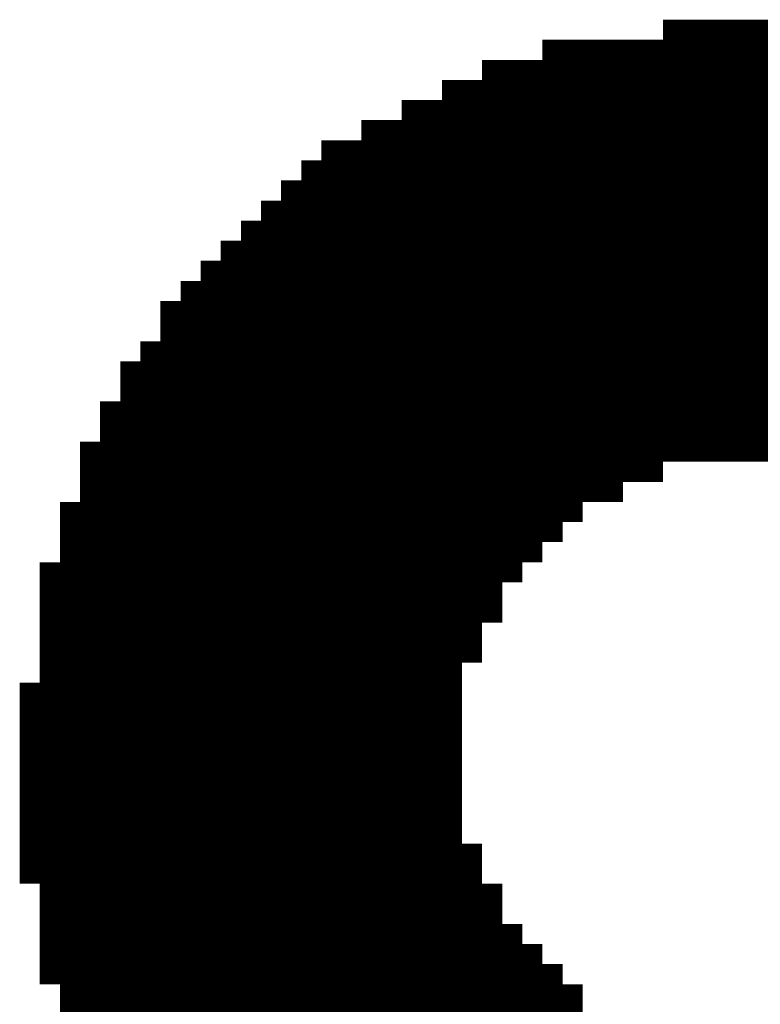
# Model space of a CAD drawing. Extents: x 63 to 129, y -4 to 99.
# Tile 7 of 69: x 72.797 to 73.733, y 4.051 to 5.296. Entities that reach past the tile are written whole.
import ezdxf

# ---------------------------------------------------------------- set-up
doc = ezdxf.new("R2010")
doc.units = 0
doc.layers.get('0').update_dxf_attribs({"linetype": 'CONTINUOUS'})
doc.layers.add('2D_LINE_29', color=112, linetype='CONTINUOUS')

# ---------------------------------------------------------------- blocks, each defined once
blk = doc.blocks.new('SMOOTH_0$0254')
at = {"const_width": 0.0127}
blk.add_lwpolyline([(-0.00635, 0, 1), (0.00635, 0, 1)], format="xyb", close=True, dxfattribs=at)
blk = doc.blocks.new('DRAWING_274')
at = {"layer": '2D_LINE_29', "const_width": 0.0254}
for points in [[(0.8636, -0.6858), (0.889, -0.6858), (0.9144, -0.6858), (0.9398, -0.6858), (0.9652, -0.6858), (0.9906, -0.6858), (0.9906, -0.7112), (1.016, -0.7112), (1.0414, -0.7112), (1.0668, -0.7112), (1.0922, -0.7112), (1.1176, -0.7112), (1.143, -0.7112), (1.143, -0.7366), (1.1684, -0.7366), (1.1938, -0.7366), (1.2192, -0.7366), (1.2192, -0.762), (1.2446, -0.762), (1.27, -0.762), (1.27, -0.7874), (1.2954, -0.7874), (1.3208, -0.7874), (1.3208, -0.8128), (1.3462, -0.8128), (1.3716, -0.8128), (1.3716, -0.8382), (1.397, -0.8382), (1.4224, -0.8382), (1.4224, -0.8636), (1.4478, -0.8636), (1.4478, -0.889), (1.4732, -0.889), (1.4732, -0.9144), (1.4986, -0.9144), (1.4986, -0.9398), (1.524, -0.9398), (1.524, -0.9652), (1.5494, -0.9652), (1.5494, -0.9906), (1.5748, -0.9906), (1.5748, -1.016), (1.6002, -1.016), (1.6002, -1.0414), (1.6002, -1.0668), (1.6256, -1.0668), (1.6256, -1.0922), (1.651, -1.0922), (1.651, -1.1176), (1.651, -1.143), (1.651, -1.1684), (1.651, -1.1938), (1.651, -1.2192), (1.651, -1.2446), (1.651, -1.27), (1.651, -1.2954), (1.651, -1.3208), (1.651, -1.3462), (1.651, -1.3716), (1.651, -1.397), (1.651, -1.4224), (1.651, -1.4478), (1.651, -1.4732), (1.651, -1.4986), (1.651, -1.524), (1.651, -1.5494), (1.651, -1.5748), (1.651, -1.6002), (1.651, -1.6256), (1.651, -1.651), (1.651, -1.6764), (1.651, -1.7018), (1.651, -1.7272), (1.651, -1.7526), (1.651, -1.778), (1.651, -1.8034), (1.651, -1.8288), (1.651, -1.8542), (1.651, -1.8796), (1.651, -1.905)], [(0.762, -0.6604), (0.9906, -0.6604), (0.9906, -0.6858), (1.143, -0.6858), (1.143, -0.7112), (1.2192, -0.7112), (1.2192, -0.7366), (1.27, -0.7366), (1.27, -0.762), (1.3208, -0.762), (1.3208, -0.7874), (1.3716, -0.7874), (1.3716, -0.8128), (1.4224, -0.8128), (1.4224, -0.8382), (1.4478, -0.8382), (1.4478, -0.8636), (1.4732, -0.8636), (1.4732, -0.889), (1.4986, -0.889), (1.4986, -0.9144), (1.524, -0.9144), (1.524, -0.9398), (1.5494, -0.9398), (1.5494, -0.9652), (1.5748, -0.9652), (1.5748, -0.9906), (1.6002, -0.9906), (1.6002, -1.016), (1.6256, -1.016), (1.6256, -1.0414), (1.6256, -1.0668), (1.651, -1.0668), (1.651, -1.0922), (1.6764, -1.0922), (1.6764, -1.1176), (1.6764, -1.143), (1.6764, -1.1684), (1.6764, -1.1938), (1.6764, -1.2192), (1.6764, -1.2446), (1.6764, -1.27), (1.6764, -1.2954), (1.6764, -1.3208), (1.6764, -1.3462), (1.6764, -1.3716), (1.6764, -1.397), (1.6764, -1.4224), (1.6764, -1.4478), (1.6764, -1.4732), (1.6764, -1.4986), (1.6764, -1.524), (1.6764, -1.5494), (1.6764, -1.5748), (1.6764, -1.6002), (1.6764, -1.6256), (1.6764, -1.651), (1.6764, -1.6764), (1.6764, -1.7018), (1.6764, -1.7272), (1.6764, -1.7526), (1.6764, -1.778), (1.6764, -1.8034), (1.6764, -1.8288), (1.6764, -1.8542), (1.6764, -1.8796), (1.6764, -1.905)], [(0.8636, -0.7112), (0.889, -0.7112), (0.9144, -0.7112), (0.9398, -0.7112), (0.9652, -0.7112), (0.9906, -0.7112), (0.9906, -0.7366), (1.016, -0.7366), (1.0414, -0.7366), (1.0668, -0.7366), (1.0922, -0.7366), (1.1176, -0.7366), (1.143, -0.7366), (1.143, -0.762), (1.1684, -0.762), (1.1938, -0.762), (1.2192, -0.762), (1.2192, -0.7874), (1.2446, -0.7874), (1.27, -0.7874), (1.27, -0.8128), (1.2954, -0.8128), (1.3208, -0.8128), (1.3208, -0.8382), (1.3462, -0.8382), (1.3716, -0.8382), (1.3716, -0.8636), (1.397, -0.8636), (1.4224, -0.8636), (1.4224, -0.889), (1.4478, -0.889), (1.4478, -0.9144), (1.4732, -0.9144), (1.4732, -0.9398), (1.4986, -0.9398), (1.4986, -0.9652), (1.524, -0.9652), (1.524, -0.9906), (1.5494, -0.9906), (1.5494, -1.016), (1.5748, -1.016), (1.5748, -1.0414), (1.5748, -1.0668), (1.6002, -1.0668), (1.6002, -1.0922), (1.6256, -1.0922), (1.6256, -1.1176), (1.6256, -1.143), (1.6256, -1.1684), (1.6256, -1.1938), (1.6256, -1.2192), (1.6256, -1.2446), (1.6256, -1.27), (1.6256, -1.2954), (1.6256, -1.3208), (1.6256, -1.3462), (1.6256, -1.3716), (1.6256, -1.397), (1.6256, -1.4224), (1.6256, -1.4478), (1.6256, -1.4732), (1.6256, -1.4986), (1.6256, -1.524), (1.6256, -1.5494), (1.6256, -1.5748), (1.6256, -1.6002), (1.6256, -1.6256), (1.6256, -1.651), (1.6256, -1.6764), (1.6256, -1.7018), (1.6256, -1.7272), (1.6256, -1.7526), (1.6256, -1.778), (1.6256, -1.8034), (1.6256, -1.8288), (1.6256, -1.8542), (1.6256, -1.8796), (1.6256, -1.905)], [(0.889, -1.1938), (0.889, -1.1684), (0.889, -1.143), (0.889, -1.1176), (0.889, -1.0922), (0.889, -1.0668), (0.889, -1.0414), (0.889, -1.016), (0.889, -0.9906), (0.889, -0.9652), (0.889, -0.9398), (0.889, -0.9144), (0.889, -0.889), (0.889, -0.8636), (0.889, -0.8382), (0.889, -0.8128), (0.889, -0.7874), (0.889, -0.762), (0.889, -0.7366), (0.889, -0.7112), (0.889, -0.6858), (0.889, -0.6604)], [(0.9144, -1.1938), (0.9144, -1.1684), (0.9144, -1.143), (0.9144, -1.1176), (0.9144, -1.0922), (0.9144, -1.0668), (0.9144, -1.0414), (0.9144, -1.016), (0.9144, -0.9906), (0.9144, -0.9652), (0.9144, -0.9398), (0.9144, -0.9144), (0.9144, -0.889), (0.9144, -0.8636), (0.9144, -0.8382), (0.9144, -0.8128), (0.9144, -0.7874), (0.9144, -0.762), (0.9144, -0.7366), (0.9144, -0.7112), (0.9144, -0.6858), (0.9144, -0.6604)], [(0.9398, -1.1938), (0.9398, -1.1684), (0.9398, -1.143), (0.9398, -1.1176), (0.9398, -1.0922), (0.9398, -1.0668), (0.9398, -1.0414), (0.9398, -1.016), (0.9398, -0.9906), (0.9398, -0.9652), (0.9398, -0.9398), (0.9398, -0.9144), (0.9398, -0.889), (0.9398, -0.8636), (0.9398, -0.8382), (0.9398, -0.8128), (0.9398, -0.7874), (0.9398, -0.762), (0.9398, -0.7366), (0.9398, -0.7112), (0.9398, -0.6858), (0.9398, -0.6604)], [(0.9652, -1.1938), (0.9652, -1.1684), (0.9652, -1.143), (0.9652, -1.1176), (0.9652, -1.0922), (0.9652, -1.0668), (0.9652, -1.0414), (0.9652, -1.016), (0.9652, -0.9906), (0.9652, -0.9652), (0.9652, -0.9398), (0.9652, -0.9144), (0.9652, -0.889), (0.9652, -0.8636), (0.9652, -0.8382), (0.9652, -0.8128), (0.9652, -0.7874), (0.9652, -0.762), (0.9652, -0.7366), (0.9652, -0.7112), (0.9652, -0.6858), (0.9652, -0.6604)], [(1.0668, -0.6858), (1.0668, -0.7112), (1.0668, -0.7366), (1.0668, -0.762), (1.0668, -0.7874), (1.0668, -0.8128), (1.0668, -0.8382), (1.0668, -0.8636), (1.0668, -0.889), (1.0668, -0.9144), (1.0668, -0.9398), (1.0668, -0.9652), (1.0668, -0.9906), (1.0668, -1.016), (1.0668, -1.0414), (1.0668, -1.0668), (1.0668, -1.0922), (1.0668, -1.1176), (1.0668, -1.143), (1.0668, -1.1684), (1.0668, -1.1938), (1.0668, -1.2192), (1.0668, -1.2446), (1.0922, -1.2446), (1.1176, -1.2446), (1.143, -1.2446), (1.143, -1.27), (1.143, -1.2954), (1.1684, -1.2954), (1.1684, -1.3208), (1.1938, -1.3208), (1.1938, -1.3462), (1.2192, -1.3462), (1.2446, -1.3462), (1.27, -1.3462), (1.2954, -1.3462), (1.3208, -1.3462), (1.3208, -1.3716), (1.3462, -1.3716), (1.3716, -1.3716), (1.3716, -1.397), (1.397, -1.397), (1.4224, -1.397), (1.4224, -1.4224), (1.4478, -1.4224), (1.4478, -1.4478), (1.4732, -1.4478), (1.4986, -1.4478), (1.524, -1.4478), (1.5494, -1.4478), (1.5748, -1.4478), (1.6002, -1.4478), (1.6256, -1.4478), (1.651, -1.4478), (1.6764, -1.4478), (1.7018, -1.4478), (1.7018, -1.4732), (1.7272, -1.4732), (1.7526, -1.4732), (1.7526, -1.4986), (1.778, -1.4986), (1.8034, -1.4986), (1.8034, -1.524), (1.8034, -1.5494), (1.8034, -1.5748), (1.8034, -1.6002), (1.8034, -1.6256), (1.8034, -1.651), (1.8034, -1.6764), (1.8034, -1.7018), (1.8034, -1.7272), (1.778, -1.7272), (1.7526, -1.7272), (1.7526, -1.7526), (1.7526, -1.778), (1.7526, -1.8034), (1.7526, -1.8288), (1.7526, -1.8542), (1.7526, -1.8796), (1.7526, -1.905)], [(1.2446, -1.905), (1.2446, -1.8796), (1.27, -1.8796), (1.2954, -1.8796), (1.3208, -1.8796), (1.3462, -1.8796), (1.3716, -1.8796), (1.3716, -1.905)], [(1.778, -1.4478), (1.7526, -1.4478), (1.7526, -1.4224), (1.7272, -1.4224), (1.7018, -1.4224), (1.7018, -1.397), (1.6764, -1.397), (1.651, -1.397), (1.6256, -1.397), (1.6002, -1.397), (1.5748, -1.397), (1.5494, -1.397), (1.524, -1.397), (1.4986, -1.397), (1.4732, -1.397), (1.4478, -1.397), (1.4478, -1.3716), (1.4224, -1.3716), (1.4224, -1.3462), (1.397, -1.3462), (1.3716, -1.3462), (1.3716, -1.3208), (1.3462, -1.3208), (1.3208, -1.3208), (1.3208, -1.2954), (1.2954, -1.2954), (1.27, -1.2954), (1.27, -1.27), (1.2446, -1.27), (1.2192, -1.27), (1.2192, -1.2446), (1.1938, -1.2446), (1.1684, -1.2446), (1.143, -1.2446), (1.143, -1.2192), (1.1176, -1.2192), (1.0922, -1.2192), (1.0668, -1.2192), (1.0414, -1.2192), (1.016, -1.2192), (1.016, -1.1938), (1.016, -1.1684), (1.016, -1.143), (1.016, -1.1176), (1.016, -1.0922), (1.016, -1.0668), (1.016, -1.0414), (1.016, -1.016), (1.016, -0.9906), (1.016, -0.9652), (1.016, -0.9398), (1.016, -0.9144), (1.016, -0.889), (1.016, -0.8636), (1.016, -0.8382), (1.016, -0.8128), (1.016, -0.7874), (1.016, -0.762), (1.016, -0.7366), (1.016, -0.7112), (1.016, -0.6858)], [(1.0414, -1.2192), (1.0414, -1.1938), (1.0414, -1.1684), (1.0414, -1.143), (1.0414, -1.1176), (1.0414, -1.0922), (1.0414, -1.0668), (1.0414, -1.0414), (1.0414, -1.016), (1.0414, -0.9906), (1.0414, -0.9652), (1.0414, -0.9398), (1.0414, -0.9144), (1.0414, -0.889), (1.0414, -0.8636), (1.0414, -0.8382), (1.0414, -0.8128), (1.0414, -0.7874), (1.0414, -0.762), (1.0414, -0.7366), (1.0414, -0.7112), (1.0414, -0.6858)], [(1.0922, -1.2446), (1.0922, -1.2192), (1.0922, -1.1938), (1.0922, -1.1684), (1.0922, -1.143), (1.0922, -1.1176), (1.0922, -1.0922), (1.0922, -1.0668), (1.0922, -1.0414), (1.0922, -1.016), (1.0922, -0.9906), (1.0922, -0.9652), (1.0922, -0.9398), (1.0922, -0.9144), (1.0922, -0.889), (1.0922, -0.8636), (1.0922, -0.8382), (1.0922, -0.8128), (1.0922, -0.7874), (1.0922, -0.762), (1.0922, -0.7366), (1.0922, -0.7112), (1.0922, -0.6858)], [(1.778, -1.4732), (1.7526, -1.4732), (1.7526, -1.4478), (1.7272, -1.4478), (1.7018, -1.4478), (1.7018, -1.4224), (1.6764, -1.4224), (1.651, -1.4224), (1.6256, -1.4224), (1.6002, -1.4224), (1.5748, -1.4224), (1.5494, -1.4224), (1.524, -1.4224), (1.4986, -1.4224), (1.4732, -1.4224), (1.4478, -1.4224), (1.4478, -1.397), (1.4224, -1.397), (1.4224, -1.3716), (1.397, -1.3716), (1.3716, -1.3716), (1.3716, -1.3462), (1.3462, -1.3462), (1.3208, -1.3462), (1.3208, -1.3208), (1.2954, -1.3208), (1.27, -1.3208), (1.27, -1.2954), (1.2446, -1.2954), (1.2192, -1.2954), (1.2192, -1.27), (1.1938, -1.27), (1.1684, -1.27), (1.143, -1.27), (1.1176, -1.27), (1.1176, -1.2446), (1.1176, -1.2192), (1.1176, -1.1938), (1.1176, -1.1684), (1.1176, -1.143), (1.1176, -1.1176), (1.1176, -1.0922), (1.1176, -1.0668), (1.1176, -1.0414), (1.1176, -1.016), (1.1176, -0.9906), (1.1176, -0.9652), (1.1176, -0.9398), (1.1176, -0.9144), (1.1176, -0.889), (1.1176, -0.8636), (1.1176, -0.8382), (1.1176, -0.8128), (1.1176, -0.7874), (1.1176, -0.762), (1.1176, -0.7366), (1.1176, -0.7112), (1.1176, -0.6858)], [(1.8034, -1.5494), (1.778, -1.5494), (1.7526, -1.5494), (1.7526, -1.524), (1.7272, -1.524), (1.7018, -1.524), (1.7018, -1.4986), (1.6764, -1.4986), (1.651, -1.4986), (1.6256, -1.4986), (1.6002, -1.4986), (1.5748, -1.4986), (1.5494, -1.4986), (1.524, -1.4986), (1.4986, -1.4986), (1.4732, -1.4986), (1.4478, -1.4986), (1.4478, -1.4732), (1.4224, -1.4732), (1.4224, -1.4478), (1.397, -1.4478), (1.3716, -1.4478), (1.3716, -1.4224), (1.3462, -1.4224), (1.3208, -1.4224), (1.3208, -1.397), (1.2954, -1.397), (1.27, -1.397), (1.2446, -1.397), (1.2192, -1.397), (1.2192, -1.3716), (1.2192, -1.3462), (1.2192, -1.3208), (1.2192, -1.2954), (1.1938, -1.2954), (1.1684, -1.2954), (1.1684, -1.27), (1.1684, -1.2446), (1.1684, -1.2192), (1.1684, -1.1938), (1.1684, -1.1684), (1.1684, -1.143), (1.1684, -1.1176), (1.1684, -1.0922), (1.1684, -1.0668), (1.1684, -1.0414), (1.1684, -1.016), (1.1684, -0.9906), (1.1684, -0.9652), (1.1684, -0.9398), (1.1684, -0.9144), (1.1684, -0.889), (1.1684, -0.8636), (1.1684, -0.8382), (1.1684, -0.8128), (1.1684, -0.7874), (1.1684, -0.762), (1.1684, -0.7366), (1.1684, -0.7112)], [(1.27, -1.905), (1.27, -1.8796), (1.27, -1.8542), (1.27, -1.8288), (1.27, -1.8034), (1.27, -1.778), (1.27, -1.7526), (1.27, -1.7272), (1.27, -1.7018), (1.27, -1.6764), (1.27, -1.651), (1.27, -1.6256), (1.27, -1.6002), (1.27, -1.5748), (1.27, -1.5494), (1.27, -1.524), (1.27, -1.4986), (1.27, -1.4732), (1.27, -1.4478), (1.27, -1.4224), (1.27, -1.397), (1.27, -1.3716), (1.27, -1.3462), (1.27, -1.3208), (1.2446, -1.3208), (1.2192, -1.3208), (1.1938, -1.3208), (1.1938, -1.2954), (1.1938, -1.27), (1.1938, -1.2446), (1.1938, -1.2192), (1.1938, -1.1938), (1.1938, -1.1684), (1.1938, -1.143), (1.1938, -1.1176), (1.1938, -1.0922), (1.1938, -1.0668), (1.1938, -1.0414), (1.1938, -1.016), (1.1938, -0.9906), (1.1938, -0.9652), (1.1938, -0.9398), (1.1938, -0.9144), (1.1938, -0.889), (1.1938, -0.8636), (1.1938, -0.8382), (1.1938, -0.8128), (1.1938, -0.7874), (1.1938, -0.762), (1.1938, -0.7366), (1.1938, -0.7112)], [(0.8636, -0.762), (0.889, -0.762), (0.9144, -0.762), (0.9398, -0.762), (0.9652, -0.762), (0.9906, -0.762), (0.9906, -0.7874), (1.016, -0.7874), (1.0414, -0.7874), (1.0668, -0.7874), (1.0922, -0.7874), (1.1176, -0.7874), (1.143, -0.7874), (1.143, -0.8128), (1.1684, -0.8128), (1.1938, -0.8128), (1.2192, -0.8128), (1.2192, -0.8382), (1.2446, -0.8382), (1.27, -0.8382), (1.27, -0.8636), (1.2954, -0.8636), (1.3208, -0.8636), (1.3208, -0.889), (1.3462, -0.889), (1.3716, -0.889), (1.3716, -0.9144), (1.397, -0.9144), (1.4224, -0.9144), (1.4224, -0.9398), (1.4478, -0.9398), (1.4478, -0.9652), (1.4732, -0.9652), (1.4732, -0.9906), (1.4986, -0.9906), (1.4986, -1.016), (1.524, -1.016), (1.524, -1.0414), (1.524, -1.0668), (1.5494, -1.0668), (1.5494, -1.0922), (1.5748, -1.0922), (1.5748, -1.1176), (1.5748, -1.143), (1.5748, -1.1684), (1.5748, -1.1938), (1.5748, -1.2192), (1.5748, -1.2446), (1.5748, -1.27), (1.5748, -1.2954), (1.5748, -1.3208), (1.5748, -1.3462), (1.5748, -1.3716), (1.5748, -1.397), (1.5748, -1.4224), (1.5748, -1.4478), (1.5748, -1.4732), (1.5748, -1.4986), (1.5748, -1.524), (1.5748, -1.5494), (1.5748, -1.5748), (1.5748, -1.6002), (1.5748, -1.6256), (1.5748, -1.651), (1.5748, -1.6764), (1.5748, -1.7018), (1.5748, -1.7272), (1.5748, -1.7526), (1.5748, -1.778), (1.5748, -1.8034), (1.5748, -1.8288), (1.5748, -1.8542), (1.5748, -1.8796), (1.5748, -1.905)], [(1.6002, -1.905), (1.6002, -1.8796), (1.6002, -1.8542), (1.6002, -1.8288), (1.6002, -1.8034), (1.6002, -1.778), (1.6002, -1.7526), (1.6002, -1.7272), (1.6002, -1.7018), (1.6002, -1.6764), (1.6002, -1.651), (1.6002, -1.6256), (1.6002, -1.6002), (1.6002, -1.5748), (1.6002, -1.5494), (1.6002, -1.524), (1.6002, -1.4986), (1.6002, -1.4732), (1.6002, -1.4478), (1.6002, -1.4224), (1.6002, -1.397), (1.6002, -1.3716), (1.6002, -1.3462), (1.6002, -1.3208), (1.6002, -1.2954), (1.6002, -1.27), (1.6002, -1.2446), (1.6002, -1.2192), (1.6002, -1.1938), (1.6002, -1.1684), (1.6002, -1.143), (1.6002, -1.1176), (1.6002, -1.0922), (1.5748, -1.0922), (1.5748, -1.0668), (1.5494, -1.0668), (1.5494, -1.0414), (1.5494, -1.016), (1.524, -1.016), (1.524, -0.9906), (1.4986, -0.9906), (1.4986, -0.9652), (1.4732, -0.9652), (1.4732, -0.9398), (1.4478, -0.9398), (1.4478, -0.9144), (1.4224, -0.9144), (1.4224, -0.889), (1.397, -0.889), (1.3716, -0.889), (1.3716, -0.8636), (1.3462, -0.8636), (1.3208, -0.8636), (1.3208, -0.8382), (1.2954, -0.8382), (1.27, -0.8382), (1.27, -0.8128), (1.2446, -0.8128), (1.2192, -0.8128), (1.2192, -0.7874), (1.1938, -0.7874), (1.1684, -0.7874), (1.143, -0.7874), (1.143, -0.762), (1.1176, -0.762), (1.0922, -0.762), (1.0668, -0.762), (1.0414, -0.762), (1.016, -0.762), (0.9906, -0.762), (0.9906, -0.7366), (0.9652, -0.7366), (0.9398, -0.7366), (0.9144, -0.7366), (0.889, -0.7366), (0.8636, -0.7366)], [(1.3208, -1.905), (1.3208, -1.8796), (1.3208, -1.8542), (1.3208, -1.8288), (1.3208, -1.8034), (1.3208, -1.778), (1.3208, -1.7526), (1.3208, -1.7272), (1.3208, -1.7018), (1.3208, -1.6764), (1.3208, -1.651), (1.3208, -1.6256), (1.3208, -1.6002), (1.3208, -1.5748), (1.3208, -1.5494), (1.3208, -1.524), (1.3208, -1.4986), (1.3208, -1.4732), (1.3208, -1.4478), (1.2954, -1.4478), (1.27, -1.4478), (1.2446, -1.4478), (1.2446, -1.4224), (1.2446, -1.397), (1.2446, -1.3716), (1.2446, -1.3462), (1.2446, -1.3208), (1.2446, -1.2954), (1.2446, -1.27), (1.2446, -1.2446), (1.2446, -1.2192), (1.2446, -1.1938), (1.2446, -1.1684), (1.2446, -1.143), (1.2446, -1.1176), (1.2446, -1.0922), (1.2446, -1.0668), (1.2446, -1.0414), (1.2446, -1.016), (1.2446, -0.9906), (1.2446, -0.9652), (1.2446, -0.9398), (1.2446, -0.9144), (1.2446, -0.889), (1.2446, -0.8636), (1.2446, -0.8382), (1.2446, -0.8128), (1.2446, -0.7874), (1.2446, -0.762), (1.2446, -0.7366)], [(1.2954, -1.905), (1.2954, -1.8796), (1.2954, -1.8542), (1.2954, -1.8288), (1.2954, -1.8034), (1.2954, -1.778), (1.2954, -1.7526), (1.2954, -1.7272), (1.2954, -1.7018), (1.2954, -1.6764), (1.2954, -1.651), (1.2954, -1.6256), (1.2954, -1.6002), (1.2954, -1.5748), (1.2954, -1.5494), (1.2954, -1.524), (1.2954, -1.4986), (1.2954, -1.4732), (1.2954, -1.4478), (1.2954, -1.4224), (1.2954, -1.397), (1.2954, -1.3716), (1.2954, -1.3462), (1.2954, -1.3208), (1.2954, -1.2954), (1.2954, -1.27), (1.2954, -1.2446), (1.2954, -1.2192), (1.2954, -1.1938), (1.2954, -1.1684), (1.2954, -1.143), (1.2954, -1.1176), (1.2954, -1.0922), (1.2954, -1.0668), (1.2954, -1.0414), (1.2954, -1.016), (1.2954, -0.9906), (1.2954, -0.9652), (1.2954, -0.9398), (1.2954, -0.9144), (1.2954, -0.889), (1.2954, -0.8636), (1.2954, -0.8382), (1.2954, -0.8128), (1.2954, -0.7874), (1.2954, -0.762)], [(0.8636, -0.7874), (0.889, -0.7874), (0.9144, -0.7874), (0.9398, -0.7874), (0.9652, -0.7874), (0.9906, -0.7874), (0.9906, -0.8128), (1.016, -0.8128), (1.0414, -0.8128), (1.0668, -0.8128), (1.0922, -0.8128), (1.1176, -0.8128), (1.143, -0.8128), (1.143, -0.8382), (1.1684, -0.8382), (1.1938, -0.8382), (1.2192, -0.8382), (1.2192, -0.8636), (1.2446, -0.8636), (1.27, -0.8636), (1.27, -0.889), (1.2954, -0.889), (1.3208, -0.889), (1.3208, -0.9144), (1.3462, -0.9144), (1.3716, -0.9144), (1.3716, -0.9398), (1.397, -0.9398), (1.4224, -0.9398), (1.4224, -0.9652), (1.4478, -0.9652), (1.4478, -0.9906), (1.4732, -0.9906), (1.4732, -1.016), (1.4986, -1.016), (1.4986, -1.0414), (1.4986, -1.0668), (1.524, -1.0668), (1.524, -1.0922), (1.5494, -1.0922), (1.5494, -1.1176), (1.5494, -1.143), (1.5494, -1.1684), (1.5494, -1.1938), (1.5494, -1.2192), (1.5494, -1.2446), (1.5494, -1.27), (1.5494, -1.2954), (1.5494, -1.3208), (1.5494, -1.3462), (1.5494, -1.3716), (1.5494, -1.397), (1.5494, -1.4224), (1.5494, -1.4478), (1.5494, -1.4732), (1.5494, -1.4986), (1.5494, -1.524), (1.5494, -1.5494), (1.5494, -1.5748), (1.5494, -1.6002), (1.5494, -1.6256), (1.5494, -1.651), (1.5494, -1.6764), (1.5494, -1.7018), (1.5494, -1.7272), (1.5494, -1.7526), (1.5494, -1.778), (1.5494, -1.8034), (1.5494, -1.8288), (1.5494, -1.8542), (1.5494, -1.8796), (1.5494, -1.905)], [(1.3462, -1.905), (1.3462, -1.8796), (1.3462, -1.8542), (1.3462, -1.8288), (1.3462, -1.8034), (1.3462, -1.778), (1.3462, -1.7526), (1.3462, -1.7272), (1.3462, -1.7018), (1.3462, -1.6764), (1.3462, -1.651), (1.3462, -1.6256), (1.3462, -1.6002), (1.3462, -1.5748), (1.3462, -1.5494), (1.3462, -1.524), (1.3462, -1.4986), (1.3462, -1.4732), (1.3462, -1.4478), (1.3462, -1.4224), (1.3462, -1.397), (1.3462, -1.3716), (1.3462, -1.3462), (1.3462, -1.3208), (1.3462, -1.2954), (1.3462, -1.27), (1.3462, -1.2446), (1.3462, -1.2192), (1.3462, -1.1938), (1.3462, -1.1684), (1.3462, -1.143), (1.3462, -1.1176), (1.3462, -1.0922), (1.3462, -1.0668), (1.3462, -1.0414), (1.3462, -1.016), (1.3462, -0.9906), (1.3462, -0.9652), (1.3462, -0.9398), (1.3462, -0.9144), (1.3462, -0.889), (1.3462, -0.8636), (1.3462, -0.8382), (1.3462, -0.8128), (1.3462, -0.7874)], [(1.524, -1.905), (1.524, -1.8796), (1.524, -1.8542), (1.524, -1.8288), (1.524, -1.8034), (1.524, -1.778), (1.524, -1.7526), (1.524, -1.7272), (1.524, -1.7018), (1.524, -1.6764), (1.524, -1.651), (1.524, -1.6256), (1.524, -1.6002), (1.524, -1.5748), (1.524, -1.5494), (1.524, -1.524), (1.524, -1.4986), (1.524, -1.4732), (1.524, -1.4478), (1.524, -1.4224), (1.524, -1.397), (1.524, -1.3716), (1.524, -1.3462), (1.524, -1.3208), (1.524, -1.2954), (1.524, -1.27), (1.524, -1.2446), (1.524, -1.2192), (1.524, -1.1938), (1.524, -1.1684), (1.524, -1.143), (1.524, -1.1176), (1.524, -1.0922), (1.4986, -1.0922), (1.4986, -1.0668), (1.4732, -1.0668), (1.4732, -1.0414), (1.4732, -1.016), (1.4478, -1.016), (1.4478, -0.9906), (1.4224, -0.9906), (1.4224, -0.9652), (1.397, -0.9652), (1.3716, -0.9652), (1.3716, -0.9398), (1.3462, -0.9398), (1.3208, -0.9398), (1.3208, -0.9144), (1.2954, -0.9144), (1.27, -0.9144), (1.27, -0.889), (1.2446, -0.889), (1.2192, -0.889), (1.2192, -0.8636), (1.1938, -0.8636), (1.1684, -0.8636), (1.143, -0.8636), (1.143, -0.8382), (1.1176, -0.8382), (1.0922, -0.8382), (1.0668, -0.8382), (1.0414, -0.8382), (1.016, -0.8382), (0.9906, -0.8382), (0.9906, -0.8128), (0.9652, -0.8128), (0.9398, -0.8128), (0.9144, -0.8128), (0.889, -0.8128), (0.8636, -0.8128)], [(1.397, -1.905), (1.397, -1.8796), (1.397, -1.8542), (1.397, -1.8288), (1.397, -1.8034), (1.397, -1.778), (1.397, -1.7526), (1.397, -1.7272), (1.397, -1.7018), (1.397, -1.6764), (1.397, -1.651), (1.397, -1.6256), (1.397, -1.6002), (1.397, -1.5748), (1.397, -1.5494), (1.397, -1.524), (1.397, -1.4986), (1.397, -1.4732), (1.397, -1.4478), (1.397, -1.4224), (1.397, -1.397), (1.397, -1.3716), (1.397, -1.3462), (1.397, -1.3208), (1.397, -1.2954), (1.397, -1.27), (1.397, -1.2446), (1.397, -1.2192), (1.397, -1.1938), (1.397, -1.1684), (1.397, -1.143), (1.397, -1.1176), (1.397, -1.0922), (1.397, -1.0668), (1.397, -1.0414), (1.397, -1.016), (1.397, -0.9906), (1.397, -0.9652), (1.397, -0.9398), (1.397, -0.9144), (1.397, -0.889), (1.397, -0.8636), (1.397, -0.8382), (1.397, -0.8128)], [(0.8636, -0.8382), (0.889, -0.8382), (0.9144, -0.8382), (0.9398, -0.8382), (0.9652, -0.8382), (0.9906, -0.8382), (0.9906, -0.8636), (1.016, -0.8636), (1.0414, -0.8636), (1.0668, -0.8636), (1.0922, -0.8636), (1.1176, -0.8636), (1.143, -0.8636), (1.143, -0.889), (1.1684, -0.889), (1.1938, -0.889), (1.2192, -0.889), (1.2192, -0.9144), (1.2446, -0.9144), (1.27, -0.9144), (1.27, -0.9398), (1.2954, -0.9398), (1.3208, -0.9398), (1.3208, -0.9652), (1.3462, -0.9652), (1.3716, -0.9652), (1.3716, -0.9906), (1.397, -0.9906), (1.4224, -0.9906), (1.4224, -1.016), (1.4478, -1.016), (1.4478, -1.0414), (1.4732, -1.0414), (1.4986, -1.0414), (1.524, -1.0414), (1.5494, -1.0414), (1.5748, -1.0414), (1.6002, -1.0414), (1.6256, -1.0414)], [(1.4986, -1.905), (1.4986, -1.8796), (1.4986, -1.8542), (1.4986, -1.8288), (1.4986, -1.8034), (1.4986, -1.778), (1.4986, -1.7526), (1.4986, -1.7272), (1.4986, -1.7018), (1.4986, -1.6764), (1.4986, -1.651), (1.4986, -1.6256), (1.4986, -1.6002), (1.4986, -1.5748), (1.4986, -1.5494), (1.4986, -1.524), (1.4986, -1.4986), (1.4986, -1.4732), (1.4986, -1.4478), (1.4986, -1.4224), (1.4986, -1.397), (1.4986, -1.3716), (1.4986, -1.3462), (1.4986, -1.3208), (1.4986, -1.2954), (1.4986, -1.27), (1.4986, -1.2446), (1.4986, -1.2192), (1.4986, -1.1938), (1.4986, -1.1684), (1.4986, -1.143), (1.4986, -1.1176), (1.4986, -1.0922), (1.4732, -1.0922), (1.4732, -1.0668), (1.4478, -1.0668), (1.4478, -1.0414), (1.4224, -1.0414), (1.4224, -1.016), (1.397, -1.016), (1.3716, -1.016), (1.3716, -0.9906), (1.3462, -0.9906), (1.3208, -0.9906), (1.3208, -0.9652), (1.2954, -0.9652), (1.27, -0.9652), (1.27, -0.9398), (1.2446, -0.9398), (1.2192, -0.9398), (1.2192, -0.9144), (1.1938, -0.9144), (1.1684, -0.9144), (1.143, -0.9144), (1.143, -0.889), (1.1176, -0.889), (1.0922, -0.889), (1.0668, -0.889), (1.0414, -0.889), (1.016, -0.889), (0.9906, -0.889), (0.9906, -0.8636), (0.9652, -0.8636), (0.9398, -0.8636), (0.9144, -0.8636), (0.889, -0.8636), (0.8636, -0.8636)], [(1.4732, -1.905), (1.4732, -1.8796), (1.4732, -1.8542), (1.4732, -1.8288), (1.4732, -1.8034), (1.4732, -1.778), (1.4732, -1.7526), (1.4732, -1.7272), (1.4732, -1.7018), (1.4732, -1.6764), (1.4732, -1.651), (1.4732, -1.6256), (1.4732, -1.6002), (1.4732, -1.5748), (1.4732, -1.5494), (1.4732, -1.524), (1.4732, -1.4986), (1.4732, -1.4732), (1.4732, -1.4478), (1.4732, -1.4224), (1.4732, -1.397), (1.4732, -1.3716), (1.4732, -1.3462), (1.4732, -1.3208), (1.4732, -1.2954), (1.4732, -1.27), (1.4732, -1.2446), (1.4732, -1.2192), (1.4732, -1.1938), (1.4732, -1.1684), (1.4732, -1.143), (1.4732, -1.1176), (1.4732, -1.0922), (1.4478, -1.0922), (1.4478, -1.0668), (1.4224, -1.0668), (1.4224, -1.0414), (1.397, -1.0414), (1.3716, -1.0414), (1.3716, -1.016), (1.3462, -1.016), (1.3208, -1.016), (1.3208, -0.9906), (1.2954, -0.9906), (1.27, -0.9906), (1.27, -0.9652), (1.2446, -0.9652), (1.2192, -0.9652), (1.2192, -0.9398), (1.1938, -0.9398), (1.1684, -0.9398), (1.143, -0.9398), (1.143, -0.9144), (1.1176, -0.9144), (1.0922, -0.9144), (1.0668, -0.9144), (1.0414, -0.9144), (1.016, -0.9144), (0.9906, -0.9144), (0.9906, -0.889), (0.9652, -0.889), (0.9398, -0.889), (0.9144, -0.889), (0.889, -0.889), (0.8636, -0.889)], [(0.8636, -0.9144), (0.889, -0.9144), (0.9144, -0.9144), (0.9398, -0.9144), (0.9652, -0.9144), (0.9906, -0.9144), (0.9906, -0.9398), (1.016, -0.9398), (1.0414, -0.9398), (1.0668, -0.9398), (1.0922, -0.9398), (1.1176, -0.9398), (1.143, -0.9398), (1.143, -0.9652), (1.1684, -0.9652), (1.1938, -0.9652), (1.2192, -0.9652), (1.2192, -0.9906), (1.2446, -0.9906), (1.27, -0.9906), (1.27, -1.016), (1.2954, -1.016), (1.3208, -1.016), (1.3208, -1.0414), (1.3462, -1.0414), (1.3716, -1.0414), (1.3716, -1.0668), (1.397, -1.0668), (1.4224, -1.0668), (1.4224, -1.0922), (1.4478, -1.0922), (1.4478, -1.1176), (1.4732, -1.1176), (1.4986, -1.1176), (1.524, -1.1176), (1.5494, -1.1176), (1.5748, -1.1176), (1.6002, -1.1176), (1.6256, -1.1176), (1.651, -1.1176), (1.6764, -1.1176)], [(1.7272, -1.905), (1.7272, -1.8796), (1.7272, -1.8542), (1.7272, -1.8288), (1.7272, -1.8034), (1.7272, -1.778), (1.7272, -1.7526), (1.7272, -1.7272), (1.7272, -1.7018), (1.7272, -1.6764), (1.7272, -1.651), (1.7272, -1.6256), (1.7272, -1.6002), (1.7272, -1.5748), (1.7272, -1.5494), (1.7272, -1.524), (1.7272, -1.4986), (1.7272, -1.4732), (1.7272, -1.4478), (1.7272, -1.4224), (1.7272, -1.397), (1.7272, -1.3716), (1.7272, -1.3462), (1.7272, -1.3208), (1.7272, -1.2954), (1.7272, -1.27), (1.7272, -1.2446), (1.7272, -1.2192), (1.7272, -1.1938), (1.7018, -1.1938), (1.7018, -1.1684), (1.7018, -1.143), (1.6764, -1.143), (1.651, -1.143), (1.6256, -1.143), (1.6002, -1.143), (1.5748, -1.143), (1.5494, -1.143), (1.524, -1.143), (1.4986, -1.143), (1.4732, -1.143), (1.4478, -1.143), (1.4478, -1.1176), (1.4224, -1.1176), (1.4224, -1.0922), (1.397, -1.0922), (1.3716, -1.0922), (1.3716, -1.0668), (1.3462, -1.0668), (1.3208, -1.0668), (1.3208, -1.0414), (1.2954, -1.0414), (1.27, -1.0414), (1.27, -1.016), (1.2446, -1.016), (1.2192, -1.016), (1.2192, -0.9906), (1.1938, -0.9906), (1.1684, -0.9906), (1.143, -0.9906), (1.143, -0.9652), (1.1176, -0.9652), (1.0922, -0.9652), (1.0668, -0.9652), (1.0414, -0.9652), (1.016, -0.9652), (0.9906, -0.9652), (0.9906, -0.9398), (0.9652, -0.9398), (0.9398, -0.9398), (0.9144, -0.9398), (0.889, -0.9398), (0.8636, -0.9398)], [(0.8636, -0.9652), (0.889, -0.9652), (0.9144, -0.9652), (0.9398, -0.9652), (0.9652, -0.9652), (0.9906, -0.9652), (0.9906, -0.9906), (1.016, -0.9906), (1.0414, -0.9906), (1.0668, -0.9906), (1.0922, -0.9906), (1.1176, -0.9906), (1.143, -0.9906), (1.143, -1.016), (1.1684, -1.016), (1.1938, -1.016), (1.2192, -1.016), (1.2192, -1.0414), (1.2446, -1.0414), (1.27, -1.0414), (1.27, -1.0668), (1.2954, -1.0668), (1.3208, -1.0668), (1.3208, -1.0922), (1.3462, -1.0922), (1.3716, -1.0922), (1.3716, -1.1176), (1.397, -1.1176), (1.4224, -1.1176), (1.4224, -1.143), (1.4478, -1.143), (1.4478, -1.1684), (1.4732, -1.1684), (1.4986, -1.1684), (1.524, -1.1684), (1.5494, -1.1684), (1.5748, -1.1684), (1.6002, -1.1684), (1.6256, -1.1684), (1.651, -1.1684), (1.6764, -1.1684), (1.7018, -1.1684)], [(0.8636, -0.9906), (0.889, -0.9906), (0.9144, -0.9906), (0.9398, -0.9906), (0.9652, -0.9906), (0.9906, -0.9906), (0.9906, -1.016), (1.016, -1.016), (1.0414, -1.016), (1.0668, -1.016), (1.0922, -1.016), (1.1176, -1.016), (1.143, -1.016), (1.143, -1.0414), (1.1684, -1.0414), (1.1938, -1.0414), (1.2192, -1.0414), (1.2192, -1.0668), (1.2446, -1.0668), (1.27, -1.0668), (1.27, -1.0922), (1.2954, -1.0922), (1.3208, -1.0922), (1.3208, -1.1176), (1.3462, -1.1176), (1.3716, -1.1176), (1.3716, -1.143), (1.397, -1.143), (1.4224, -1.143), (1.4224, -1.1684), (1.4478, -1.1684), (1.4478, -1.1938), (1.4732, -1.1938), (1.4986, -1.1938), (1.524, -1.1938), (1.5494, -1.1938), (1.5748, -1.1938), (1.6002, -1.1938), (1.6256, -1.1938), (1.651, -1.1938), (1.6764, -1.1938), (1.7018, -1.1938), (1.7018, -1.2192), (1.7272, -1.2192)], [(0.8636, -1.016), (0.889, -1.016), (0.9144, -1.016), (0.9398, -1.016), (0.9652, -1.016), (0.9906, -1.016), (0.9906, -1.0414), (1.016, -1.0414), (1.0414, -1.0414), (1.0668, -1.0414), (1.0922, -1.0414), (1.1176, -1.0414), (1.143, -1.0414), (1.143, -1.0668), (1.1684, -1.0668), (1.1938, -1.0668), (1.2192, -1.0668), (1.2192, -1.0922), (1.2446, -1.0922), (1.27, -1.0922), (1.27, -1.1176), (1.2954, -1.1176), (1.3208, -1.1176), (1.3208, -1.143), (1.3462, -1.143), (1.3716, -1.143), (1.3716, -1.1684), (1.397, -1.1684), (1.4224, -1.1684), (1.4224, -1.1938), (1.4478, -1.1938), (1.4478, -1.2192), (1.4732, -1.2192), (1.4986, -1.2192), (1.524, -1.2192), (1.5494, -1.2192), (1.5748, -1.2192), (1.6002, -1.2192), (1.6256, -1.2192), (1.651, -1.2192), (1.6764, -1.2192), (1.7018, -1.2192), (1.7018, -1.2446), (1.7272, -1.2446)], [(1.2192, -1.905), (1.2192, -1.8796), (1.2446, -1.8796), (1.2446, -1.8542), (1.27, -1.8542), (1.2954, -1.8542), (1.3208, -1.8542), (1.3462, -1.8542), (1.3716, -1.8542), (1.3716, -1.8796), (1.397, -1.8796), (1.4224, -1.8796), (1.4224, -1.905)], [(1.7018, -1.905), (1.7018, -1.8796), (1.7018, -1.8542), (1.7272, -1.8542), (1.7526, -1.8542), (1.778, -1.8542), (1.778, -1.8288), (1.778, -1.8034), (1.778, -1.778), (1.778, -1.7526), (1.778, -1.7272), (1.778, -1.7018), (1.778, -1.6764), (1.778, -1.651), (1.778, -1.6256), (1.778, -1.6002), (1.778, -1.5748), (1.778, -1.5494), (1.778, -1.524), (1.778, -1.4986), (1.778, -1.4732), (1.778, -1.4478), (1.778, -1.4224), (1.778, -1.397), (1.778, -1.3716), (1.778, -1.3462), (1.7526, -1.3462), (1.7526, -1.3208), (1.7526, -1.2954), (1.7526, -1.27), (1.7272, -1.27), (1.7018, -1.27), (1.7018, -1.2446), (1.6764, -1.2446), (1.651, -1.2446), (1.6256, -1.2446), (1.6002, -1.2446), (1.5748, -1.2446), (1.5494, -1.2446), (1.524, -1.2446), (1.4986, -1.2446), (1.4732, -1.2446), (1.4478, -1.2446), (1.4478, -1.2192), (1.4224, -1.2192), (1.4224, -1.1938), (1.397, -1.1938), (1.3716, -1.1938), (1.3716, -1.1684), (1.3462, -1.1684), (1.3208, -1.1684), (1.3208, -1.143), (1.2954, -1.143), (1.27, -1.143), (1.27, -1.1176), (1.2446, -1.1176), (1.2192, -1.1176), (1.2192, -1.0922), (1.1938, -1.0922), (1.1684, -1.0922), (1.143, -1.0922), (1.143, -1.0668), (1.1176, -1.0668), (1.0922, -1.0668), (1.0668, -1.0668), (1.0414, -1.0668), (1.016, -1.0668), (0.9906, -1.0668), (0.9906, -1.0414), (0.9652, -1.0414), (0.9398, -1.0414), (0.9144, -1.0414), (0.889, -1.0414), (0.8636, -1.0414)], [(0.8636, -1.0668), (0.889, -1.0668), (0.9144, -1.0668), (0.9398, -1.0668), (0.9652, -1.0668), (0.9906, -1.0668), (0.9906, -1.0922), (1.016, -1.0922), (1.0414, -1.0922), (1.0668, -1.0922), (1.0922, -1.0922), (1.1176, -1.0922), (1.143, -1.0922), (1.143, -1.1176), (1.1684, -1.1176), (1.1938, -1.1176), (1.2192, -1.1176), (1.2192, -1.143), (1.2446, -1.143), (1.27, -1.143), (1.27, -1.1684), (1.2954, -1.1684), (1.3208, -1.1684), (1.3208, -1.1938), (1.3462, -1.1938), (1.3716, -1.1938), (1.3716, -1.2192), (1.397, -1.2192), (1.4224, -1.2192), (1.4224, -1.2446), (1.4478, -1.2446), (1.4478, -1.27), (1.4732, -1.27), (1.4986, -1.27), (1.524, -1.27), (1.5494, -1.27), (1.5748, -1.27), (1.6002, -1.27), (1.6256, -1.27), (1.651, -1.27), (1.6764, -1.27), (1.7018, -1.27), (1.7018, -1.2954), (1.7272, -1.2954), (1.7526, -1.2954)], [(0.8636, -1.0922), (0.889, -1.0922), (0.9144, -1.0922), (0.9398, -1.0922), (0.9652, -1.0922), (0.9906, -1.0922), (0.9906, -1.1176), (1.016, -1.1176), (1.0414, -1.1176), (1.0668, -1.1176), (1.0922, -1.1176), (1.1176, -1.1176), (1.143, -1.1176), (1.143, -1.143), (1.1684, -1.143), (1.1938, -1.143), (1.2192, -1.143), (1.2192, -1.1684), (1.2446, -1.1684), (1.27, -1.1684), (1.27, -1.1938), (1.2954, -1.1938), (1.3208, -1.1938), (1.3208, -1.2192), (1.3462, -1.2192), (1.3716, -1.2192), (1.3716, -1.2446), (1.397, -1.2446), (1.4224, -1.2446), (1.4224, -1.27), (1.4478, -1.27), (1.4478, -1.2954), (1.4732, -1.2954), (1.4986, -1.2954), (1.524, -1.2954), (1.5494, -1.2954), (1.5748, -1.2954), (1.6002, -1.2954), (1.6256, -1.2954), (1.651, -1.2954), (1.6764, -1.2954), (1.7018, -1.2954), (1.7018, -1.3208), (1.7272, -1.3208), (1.7526, -1.3208)], [(0.8636, -1.1176), (0.889, -1.1176), (0.9144, -1.1176), (0.9398, -1.1176), (0.9652, -1.1176), (0.9906, -1.1176), (0.9906, -1.143), (1.016, -1.143), (1.0414, -1.143), (1.0668, -1.143), (1.0922, -1.143), (1.1176, -1.143), (1.143, -1.143), (1.143, -1.1684), (1.1684, -1.1684), (1.1938, -1.1684), (1.2192, -1.1684), (1.2192, -1.1938), (1.2446, -1.1938), (1.27, -1.1938), (1.27, -1.2192), (1.2954, -1.2192), (1.3208, -1.2192), (1.3208, -1.2446), (1.3462, -1.2446), (1.3716, -1.2446), (1.3716, -1.27), (1.397, -1.27), (1.4224, -1.27), (1.4224, -1.2954), (1.4478, -1.2954), (1.4478, -1.3208), (1.4732, -1.3208), (1.4986, -1.3208), (1.524, -1.3208), (1.5494, -1.3208), (1.5748, -1.3208), (1.6002, -1.3208), (1.6256, -1.3208), (1.651, -1.3208), (1.6764, -1.3208), (1.7018, -1.3208), (1.7018, -1.3462), (1.7272, -1.3462), (1.7526, -1.3462), (1.7526, -1.3716), (1.778, -1.3716)], [(0.8636, -1.143), (0.889, -1.143), (0.9144, -1.143), (0.9398, -1.143), (0.9652, -1.143), (0.9906, -1.143), (0.9906, -1.1684), (1.016, -1.1684), (1.0414, -1.1684), (1.0668, -1.1684), (1.0922, -1.1684), (1.1176, -1.1684), (1.143, -1.1684), (1.143, -1.1938), (1.1684, -1.1938), (1.1938, -1.1938), (1.2192, -1.1938), (1.2192, -1.2192), (1.2446, -1.2192), (1.27, -1.2192), (1.27, -1.2446), (1.2954, -1.2446), (1.3208, -1.2446), (1.3208, -1.27), (1.3462, -1.27), (1.3716, -1.27), (1.3716, -1.2954), (1.397, -1.2954), (1.4224, -1.2954), (1.4224, -1.3208), (1.4478, -1.3208), (1.4478, -1.3462), (1.4732, -1.3462), (1.4986, -1.3462), (1.524, -1.3462), (1.5494, -1.3462), (1.5748, -1.3462), (1.6002, -1.3462), (1.6256, -1.3462), (1.651, -1.3462), (1.6764, -1.3462), (1.7018, -1.3462), (1.7018, -1.3716), (1.7272, -1.3716), (1.7526, -1.3716), (1.7526, -1.397), (1.778, -1.397)], [(0.8636, -1.1684), (0.889, -1.1684), (0.9144, -1.1684), (0.9398, -1.1684), (0.9652, -1.1684), (0.9906, -1.1684), (0.9906, -1.1938)], [(0.8636, -1.1938), (0.889, -1.1938), (0.9144, -1.1938), (0.9398, -1.1938), (0.9652, -1.1938), (0.9906, -1.1938), (1.016, -1.1938), (1.0414, -1.1938), (1.0668, -1.1938), (1.0922, -1.1938), (1.1176, -1.1938), (1.143, -1.1938), (1.143, -1.2192), (1.1684, -1.2192), (1.1938, -1.2192), (1.2192, -1.2192), (1.2192, -1.2446), (1.2446, -1.2446), (1.27, -1.2446), (1.27, -1.27), (1.2954, -1.27), (1.3208, -1.27), (1.3208, -1.2954), (1.3462, -1.2954), (1.3716, -1.2954), (1.3716, -1.3208), (1.397, -1.3208), (1.4224, -1.3208), (1.4224, -1.3462), (1.4478, -1.3462), (1.4478, -1.3716), (1.4732, -1.3716), (1.4986, -1.3716), (1.524, -1.3716), (1.5494, -1.3716), (1.5748, -1.3716), (1.6002, -1.3716), (1.6256, -1.3716), (1.651, -1.3716), (1.6764, -1.3716), (1.7018, -1.3716), (1.7018, -1.397), (1.7272, -1.397), (1.7526, -1.397), (1.7526, -1.4224), (1.778, -1.4224)], [(1.8034, -1.524), (1.778, -1.524), (1.7526, -1.524), (1.7526, -1.4986), (1.7272, -1.4986), (1.7018, -1.4986), (1.7018, -1.4732), (1.6764, -1.4732), (1.651, -1.4732), (1.6256, -1.4732), (1.6002, -1.4732), (1.5748, -1.4732), (1.5494, -1.4732), (1.524, -1.4732), (1.4986, -1.4732), (1.4732, -1.4732), (1.4478, -1.4732), (1.4478, -1.4478), (1.4224, -1.4478), (1.4224, -1.4224), (1.397, -1.4224), (1.3716, -1.4224), (1.3716, -1.397), (1.3462, -1.397), (1.3208, -1.397), (1.3208, -1.3716), (1.2954, -1.3716), (1.27, -1.3716), (1.2446, -1.3716), (1.2192, -1.3716)], [(1.8034, -1.5748), (1.778, -1.5748), (1.7526, -1.5748), (1.7526, -1.5494), (1.7272, -1.5494), (1.7018, -1.5494), (1.7018, -1.524), (1.6764, -1.524), (1.651, -1.524), (1.6256, -1.524), (1.6002, -1.524), (1.5748, -1.524), (1.5494, -1.524), (1.524, -1.524), (1.4986, -1.524), (1.4732, -1.524), (1.4478, -1.524), (1.4478, -1.4986), (1.4224, -1.4986), (1.4224, -1.4732), (1.397, -1.4732), (1.3716, -1.4732), (1.3716, -1.4478), (1.3462, -1.4478), (1.3208, -1.4478), (1.3208, -1.4224), (1.2954, -1.4224), (1.27, -1.4224), (1.2446, -1.4224)], [(1.8034, -1.6002), (1.778, -1.6002), (1.7526, -1.6002), (1.7526, -1.5748), (1.7272, -1.5748), (1.7018, -1.5748), (1.7018, -1.5494), (1.6764, -1.5494), (1.651, -1.5494), (1.6256, -1.5494), (1.6002, -1.5494), (1.5748, -1.5494), (1.5494, -1.5494), (1.524, -1.5494), (1.4986, -1.5494), (1.4732, -1.5494), (1.4478, -1.5494), (1.4478, -1.524), (1.4224, -1.524), (1.4224, -1.4986), (1.397, -1.4986), (1.3716, -1.4986), (1.3716, -1.4732), (1.3462, -1.4732), (1.3208, -1.4732), (1.2954, -1.4732), (1.27, -1.4732)], [(1.8034, -1.6256), (1.778, -1.6256), (1.7526, -1.6256), (1.7526, -1.6002), (1.7272, -1.6002), (1.7018, -1.6002), (1.7018, -1.5748), (1.6764, -1.5748), (1.651, -1.5748), (1.6256, -1.5748), (1.6002, -1.5748), (1.5748, -1.5748), (1.5494, -1.5748), (1.524, -1.5748), (1.4986, -1.5748), (1.4732, -1.5748), (1.4478, -1.5748), (1.4478, -1.5494), (1.4224, -1.5494), (1.4224, -1.524), (1.397, -1.524), (1.3716, -1.524), (1.3716, -1.4986), (1.3462, -1.4986), (1.3208, -1.4986), (1.2954, -1.4986), (1.27, -1.4986)], [(1.8034, -1.651), (1.778, -1.651), (1.7526, -1.651), (1.7526, -1.6256), (1.7272, -1.6256), (1.7018, -1.6256), (1.7018, -1.6002), (1.6764, -1.6002), (1.651, -1.6002), (1.6256, -1.6002), (1.6002, -1.6002), (1.5748, -1.6002), (1.5494, -1.6002), (1.524, -1.6002), (1.4986, -1.6002), (1.4732, -1.6002), (1.4478, -1.6002), (1.4478, -1.5748), (1.4224, -1.5748), (1.4224, -1.5494), (1.397, -1.5494), (1.3716, -1.5494), (1.3716, -1.524), (1.3462, -1.524), (1.3208, -1.524), (1.2954, -1.524), (1.27, -1.524)], [(1.8034, -1.6764), (1.778, -1.6764), (1.7526, -1.6764), (1.7526, -1.651), (1.7272, -1.651), (1.7018, -1.651), (1.7018, -1.6256), (1.6764, -1.6256), (1.651, -1.6256), (1.6256, -1.6256), (1.6002, -1.6256), (1.5748, -1.6256), (1.5494, -1.6256), (1.524, -1.6256), (1.4986, -1.6256), (1.4732, -1.6256), (1.4478, -1.6256), (1.4478, -1.6002), (1.4224, -1.6002), (1.4224, -1.5748), (1.397, -1.5748), (1.3716, -1.5748), (1.3716, -1.5494), (1.3462, -1.5494), (1.3208, -1.5494), (1.2954, -1.5494), (1.27, -1.5494)], [(1.8034, -1.7018), (1.778, -1.7018), (1.7526, -1.7018), (1.7526, -1.6764), (1.7272, -1.6764), (1.7018, -1.6764), (1.7018, -1.651), (1.6764, -1.651), (1.651, -1.651), (1.6256, -1.651), (1.6002, -1.651), (1.5748, -1.651), (1.5494, -1.651), (1.524, -1.651), (1.4986, -1.651), (1.4732, -1.651), (1.4478, -1.651), (1.4478, -1.6256), (1.4224, -1.6256), (1.4224, -1.6002), (1.397, -1.6002), (1.3716, -1.6002), (1.3716, -1.5748), (1.3462, -1.5748), (1.3208, -1.5748), (1.2954, -1.5748), (1.27, -1.5748)], [(1.778, -1.7526), (1.7526, -1.7526), (1.7272, -1.7526), (1.7018, -1.7526), (1.7018, -1.7272), (1.7272, -1.7272), (1.7526, -1.7272), (1.7526, -1.7018), (1.7272, -1.7018), (1.7018, -1.7018), (1.7018, -1.6764), (1.6764, -1.6764), (1.651, -1.6764), (1.6256, -1.6764), (1.6002, -1.6764), (1.5748, -1.6764), (1.5494, -1.6764), (1.524, -1.6764), (1.4986, -1.6764), (1.4732, -1.6764), (1.4478, -1.6764), (1.4478, -1.651), (1.4224, -1.651), (1.4224, -1.6256), (1.397, -1.6256), (1.3716, -1.6256), (1.3716, -1.6002), (1.3462, -1.6002), (1.3208, -1.6002), (1.2954, -1.6002), (1.27, -1.6002)], [(1.27, -1.6256), (1.2954, -1.6256), (1.3208, -1.6256), (1.3462, -1.6256), (1.3716, -1.6256), (1.3716, -1.651), (1.397, -1.651), (1.4224, -1.651), (1.4224, -1.6764), (1.4478, -1.6764), (1.4478, -1.7018), (1.4732, -1.7018), (1.4986, -1.7018), (1.524, -1.7018), (1.5494, -1.7018), (1.5748, -1.7018), (1.6002, -1.7018), (1.6256, -1.7018), (1.651, -1.7018), (1.6764, -1.7018), (1.7018, -1.7018), (1.7018, -1.7272), (1.6764, -1.7272), (1.651, -1.7272), (1.6256, -1.7272), (1.6002, -1.7272), (1.5748, -1.7272), (1.5494, -1.7272), (1.524, -1.7272), (1.4986, -1.7272), (1.4732, -1.7272), (1.4478, -1.7272), (1.4478, -1.7018), (1.4224, -1.7018), (1.4224, -1.6764), (1.397, -1.6764), (1.3716, -1.6764), (1.3716, -1.651), (1.3462, -1.651), (1.3208, -1.651), (1.2954, -1.651), (1.27, -1.651)], [(1.778, -1.778), (1.7526, -1.778), (1.7272, -1.778), (1.7018, -1.778), (1.7018, -1.7526), (1.6764, -1.7526), (1.651, -1.7526), (1.6256, -1.7526), (1.6002, -1.7526), (1.5748, -1.7526), (1.5494, -1.7526), (1.524, -1.7526), (1.4986, -1.7526), (1.4732, -1.7526), (1.4478, -1.7526), (1.4478, -1.7272), (1.4224, -1.7272), (1.4224, -1.7018), (1.397, -1.7018), (1.3716, -1.7018), (1.3716, -1.6764), (1.3462, -1.6764), (1.3208, -1.6764), (1.2954, -1.6764), (1.27, -1.6764)], [(1.1938, -1.905), (1.1938, -1.8796), (1.1938, -1.8542), (1.1938, -1.8288), (1.1938, -1.8034), (1.2192, -1.8034), (1.2192, -1.778), (1.2192, -1.7526), (1.2446, -1.7526), (1.2446, -1.7272), (1.2446, -1.7018), (1.27, -1.7018), (1.2954, -1.7018), (1.3208, -1.7018), (1.3462, -1.7018), (1.3716, -1.7018), (1.3716, -1.7272), (1.397, -1.7272), (1.4224, -1.7272), (1.4224, -1.7526), (1.4478, -1.7526), (1.4478, -1.778), (1.4732, -1.778), (1.4986, -1.778), (1.524, -1.778), (1.5494, -1.778), (1.5748, -1.778), (1.6002, -1.778), (1.6256, -1.778), (1.651, -1.778), (1.6764, -1.778), (1.7018, -1.778), (1.7018, -1.8034), (1.7272, -1.8034), (1.7526, -1.8034), (1.778, -1.8034)], [(1.778, -1.8288), (1.7526, -1.8288), (1.7272, -1.8288), (1.7018, -1.8288), (1.7018, -1.8034), (1.6764, -1.8034), (1.651, -1.8034), (1.6256, -1.8034), (1.6002, -1.8034), (1.5748, -1.8034), (1.5494, -1.8034), (1.524, -1.8034), (1.4986, -1.8034), (1.4732, -1.8034), (1.4478, -1.8034), (1.4478, -1.778), (1.4224, -1.778), (1.4224, -1.7526), (1.397, -1.7526), (1.3716, -1.7526), (1.3716, -1.7272), (1.3462, -1.7272), (1.3208, -1.7272), (1.2954, -1.7272), (1.27, -1.7272), (1.2446, -1.7272)], [(1.1176, -1.905), (1.1176, -1.8796), (1.143, -1.8796), (1.143, -1.8542), (1.1684, -1.8542), (1.1684, -1.8288), (1.1938, -1.8288), (1.2192, -1.8288), (1.2192, -1.8034), (1.2446, -1.8034), (1.2446, -1.778), (1.27, -1.778), (1.2954, -1.778), (1.3208, -1.778), (1.3462, -1.778), (1.3716, -1.778), (1.3716, -1.8034), (1.397, -1.8034), (1.4224, -1.8034), (1.4224, -1.8288), (1.4478, -1.8288), (1.4478, -1.8542), (1.4732, -1.8542), (1.4986, -1.8542), (1.524, -1.8542), (1.5494, -1.8542), (1.5748, -1.8542), (1.6002, -1.8542), (1.6256, -1.8542), (1.651, -1.8542), (1.6764, -1.8542), (1.7018, -1.8542), (1.7018, -1.8288), (1.6764, -1.8288), (1.651, -1.8288), (1.6256, -1.8288), (1.6002, -1.8288), (1.5748, -1.8288), (1.5494, -1.8288), (1.524, -1.8288), (1.4986, -1.8288), (1.4732, -1.8288), (1.4478, -1.8288), (1.4478, -1.8034), (1.4224, -1.8034), (1.4224, -1.778), (1.397, -1.778), (1.3716, -1.778), (1.3716, -1.7526), (1.3462, -1.7526), (1.3208, -1.7526), (1.2954, -1.7526), (1.27, -1.7526), (1.2446, -1.7526), (1.2446, -1.778), (1.2192, -1.778)], [(1.4478, -1.905), (1.4478, -1.8796), (1.4224, -1.8796), (1.4224, -1.8542), (1.397, -1.8542), (1.3716, -1.8542), (1.3716, -1.8288), (1.3462, -1.8288), (1.3208, -1.8288), (1.2954, -1.8288), (1.27, -1.8288), (1.2446, -1.8288), (1.2446, -1.8542), (1.2192, -1.8542), (1.2192, -1.8796), (1.1938, -1.8796), (1.1684, -1.8796), (1.1684, -1.905)], [(1.143, -1.905), (1.143, -1.8796), (1.1684, -1.8796), (1.1684, -1.8542), (1.1938, -1.8542), (1.2192, -1.8542), (1.2192, -1.8288), (1.2446, -1.8288), (1.2446, -1.8034), (1.27, -1.8034), (1.2954, -1.8034), (1.3208, -1.8034), (1.3462, -1.8034), (1.3716, -1.8034), (1.3716, -1.8288), (1.397, -1.8288), (1.4224, -1.8288), (1.4224, -1.8542), (1.4478, -1.8542), (1.4478, -1.8796), (1.4732, -1.8796), (1.4986, -1.8796), (1.524, -1.8796), (1.5494, -1.8796), (1.5748, -1.8796), (1.6002, -1.8796), (1.6256, -1.8796), (1.651, -1.8796), (1.6764, -1.8796), (1.7018, -1.8796), (1.7272, -1.8796), (1.7526, -1.8796)]]:
    blk.add_lwpolyline(points, dxfattribs=at)
at = {"layer": '2D_LINE_29'}
for p in [(1.0668, -0.6858), (1.0668, -0.7112), (0.889, -1.1684), (0.9144, -1.1684), (0.9398, -1.1684), (0.9652, -1.1684), (0.889, -1.1938), (0.9144, -1.1938), (0.9398, -1.1938), (0.9652, -1.1938), (1.0414, -1.1938), (1.0414, -1.2192), (1.0922, -1.2192), (1.0922, -1.2446), (1.7272, -1.4224), (1.7526, -1.4224), (1.7272, -1.4478), (1.7526, -1.4478), (1.7526, -1.4478), (1.778, -1.4478), (1.7526, -1.4732), (1.778, -1.4732), (1.778, -1.524), (1.8034, -1.524), (1.778, -1.5494), (1.8034, -1.5494), (1.778, -1.5748), (1.8034, -1.5748), (1.778, -1.6002), (1.8034, -1.6002), (1.27, -1.6256), (1.2954, -1.6256), (1.778, -1.6256), (1.8034, -1.6256), (1.778, -1.651), (1.8034, -1.651), (1.778, -1.6764), (1.8034, -1.6764), (1.778, -1.7018), (1.8034, -1.7018), (1.7526, -1.7526), (1.778, -1.7526), (1.7526, -1.778), (1.778, -1.778), (1.7526, -1.8288), (1.778, -1.8288)]:
    blk.add_blockref('SMOOTH_0$0254', p, dxfattribs=at)

msp = doc.modelspace()

# ---------------------------------------------------------------- block references
at = {"xscale": -1}
msp.add_blockref('DRAWING_274', (74.6134, 5.9436), dxfattribs=at)

doc.saveas('drawing.dxf')
